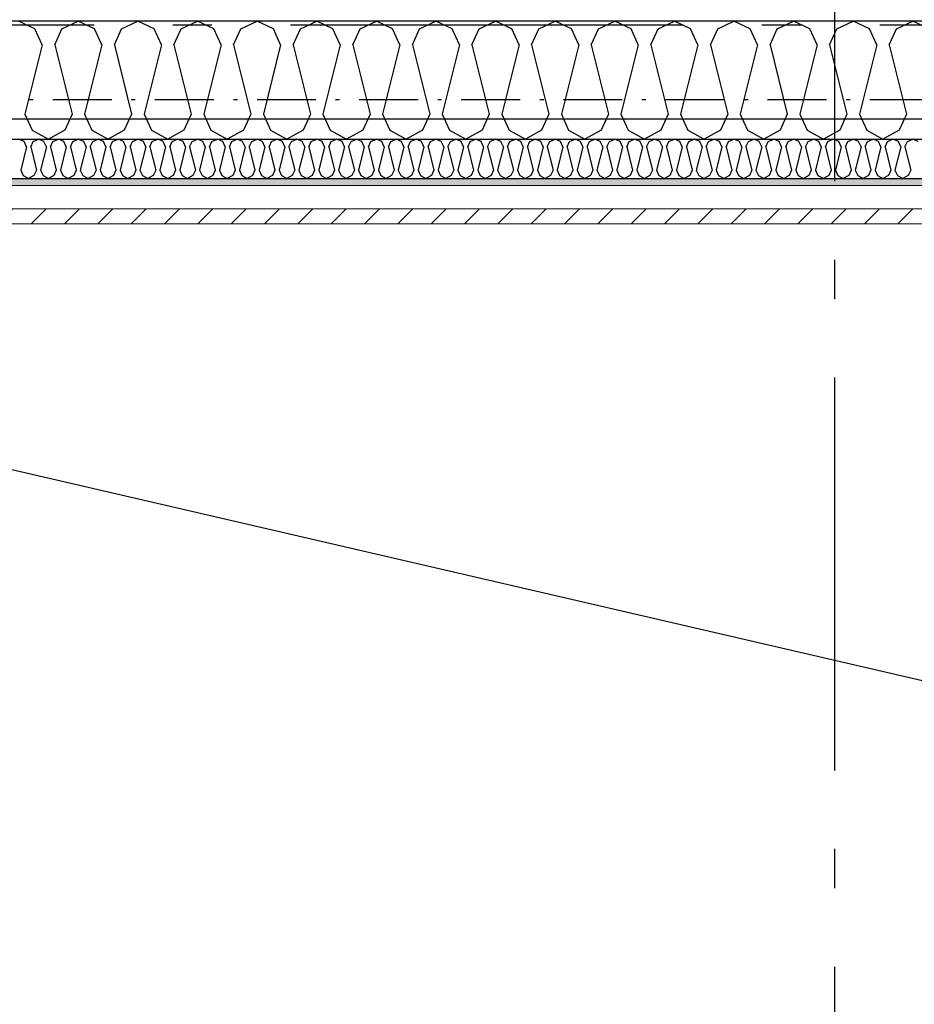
# Model space of a CAD drawing. Header units: millimetres. Extents: x -117798 to 93698, y -182207 to 252400.
# Tile 21 of 222: x -76105 to -74967, y -27063 to -25810. Entities that reach past the tile are written whole.
import ezdxf
from ezdxf.enums import TextEntityAlignment as Align

# ---------------------------------------------------------------- set-up
doc = ezdxf.new("R2010")
doc.units = ezdxf.units.MM
doc.header["$LTSCALE"] = 0.5
doc.header["$MEASUREMENT"] = 0
for name, pattern in [('Akselinje', [1500, 1000, -200, 100, -200]), ('Over snittplan', [260, 150, -50, 10, -50]), ('PLINE', [0])]:
    doc.linetypes.add(name, pattern=pattern)
for name, color, linetype in [('223- Bjelker', 7, 'Continuous'), ('232- Ikke-bærende yttervegger', 7, 'Continuous'), ('232- Ikke-bærende yttervegger (Skravur)', 7, 'Continuous'), ('235- Utvendig kledning og overflate (Skravur)(Nye konstruksjoner)', 7, 'Continuous'), ('256- Faste himlinger og overflatebehandling(Nye konstruksjoner)', 7, 'Continuous'), ('261- Primærkonstruksjon (tak)', 7, 'Continuous'), ('262- Taktekking(Nye konstruksjoner)', 7, 'Continuous'), ('82-- Modullinjer', 7, 'Continuous')]:
    doc.layers.add(name, color=color, linetype=linetype)
doc.layers.add('235- Utvendig kledning og overflate(Nye konstruksjoner)', color=7, linetype='Continuous', lineweight=0)
doc.styles.add('GENERATED_STYLE_4', font='arial.ttf')

# ---------------------------------------------------------------- blocks, each defined once
blk = doc.blocks.new('*X446')
at = {"layer": '232- Ikke-bærende yttervegger (Skravur)', "linetype": 'PLINE'}
for p, q in [((-76085.9, -25821.7), (-76106.6, -25811.9)), ((-76076.6, -25842.1), (-76085.9, -25821.7)), ((-76060.7, -25842.1), (-76051.5, -25821.7)), ((-76051.5, -25821.7), (-76030.7, -25811.9)), ((-76010, -25821.7), (-76030.7, -25811.9)), ((-76000.8, -25842.1), (-76010, -25821.7)), ((-75984.8, -25842.1), (-75975.6, -25821.7)), ((-75975.6, -25821.7), (-75954.9, -25811.9)), ((-75934.1, -25821.7), (-75954.9, -25811.9)), ((-75924.9, -25842.1), (-75934.1, -25821.7)), ((-75908.9, -25842.1), (-75899.7, -25821.7)), ((-75899.7, -25821.7), (-75879, -25811.9)), ((-75858.3, -25821.7), (-75879, -25811.9)), ((-75849, -25842.1), (-75858.3, -25821.7)), ((-75833.1, -25842.1), (-75823.8, -25821.7)), ((-75823.8, -25821.7), (-75803.1, -25811.9)), ((-75782.4, -25821.7), (-75803.1, -25811.9)), ((-75773.1, -25842.1), (-75782.4, -25821.7)), ((-75757.2, -25842.1), (-75747.9, -25821.7)), ((-75747.9, -25821.7), (-75727.2, -25811.9)), ((-75706.5, -25821.7), (-75727.2, -25811.9)), ((-75697.2, -25842.1), (-75706.5, -25821.7)), ((-75681.3, -25842.1), (-75672.1, -25821.7)), ((-75672.1, -25821.7), (-75651.3, -25811.9)), ((-75630.6, -25821.7), (-75651.3, -25811.9)), ((-75621.4, -25842.1), (-75630.6, -25821.7)), ((-75605.4, -25842.1), (-75596.2, -25821.7)), ((-75596.2, -25821.7), (-75575.5, -25811.9)), ((-75554.7, -25821.7), (-75575.5, -25811.9)), ((-75545.5, -25842.1), (-75554.7, -25821.7)), ((-75529.6, -25842.1), (-75520.3, -25821.7)), ((-75520.3, -25821.7), (-75499.6, -25811.9)), ((-75478.9, -25821.7), (-75499.6, -25811.9)), ((-75469.6, -25842.1), (-75478.9, -25821.7)), ((-75453.7, -25842.1), (-75444.4, -25821.7)), ((-75444.4, -25821.7), (-75423.7, -25811.9)), ((-75403, -25821.7), (-75423.7, -25811.9)), ((-75393.7, -25842.1), (-75403, -25821.7)), ((-75377.8, -25842.1), (-75368.5, -25821.7)), ((-75368.5, -25821.7), (-75347.8, -25811.9)), ((-75327.1, -25821.7), (-75347.8, -25811.9)), ((-75317.9, -25842.1), (-75327.1, -25821.7)), ((-75301.9, -25842.1), (-75292.7, -25821.7)), ((-75292.7, -25821.7), (-75271.9, -25811.9)), ((-75251.2, -25821.7), (-75271.9, -25811.9)), ((-75242, -25842.1), (-75251.2, -25821.7)), ((-75226, -25842.1), (-75216.8, -25821.7)), ((-75216.8, -25821.7), (-75196.1, -25811.9)), ((-75175.3, -25821.7), (-75196.1, -25811.9)), ((-75166.1, -25842.1), (-75175.3, -25821.7)), ((-75150.2, -25842.1), (-75140.9, -25821.7)), ((-75140.9, -25821.7), (-75120.2, -25811.9)), ((-75099.5, -25821.7), (-75120.2, -25811.9)), ((-75090.2, -25842.1), (-75099.5, -25821.7)), ((-75074.3, -25842.1), (-75065, -25821.7)), ((-75065, -25821.7), (-75044.3, -25811.9)), ((-75023.6, -25821.7), (-75044.3, -25811.9)), ((-75014.3, -25842.1), (-75023.6, -25821.7)), ((-74998.4, -25842.1), (-74989.2, -25821.7)), ((-74989.2, -25821.7), (-74968.4, -25811.9)), ((-74947.7, -25821.7), (-74968.4, -25811.9)), ((-76076.6, -25842.1), (-76098.6, -25930)), ((-76060.7, -25842.1), (-76038.7, -25930)), ((-76000.8, -25842.1), (-76022.8, -25930)), ((-75984.8, -25842.1), (-75962.8, -25930)), ((-75924.9, -25842.1), (-75946.9, -25930)), ((-75908.9, -25842.1), (-75886.9, -25930)), ((-75849, -25842.1), (-75871, -25930)), ((-75833.1, -25842.1), (-75811.1, -25930)), ((-75773.1, -25842.1), (-75795.1, -25930)), ((-75757.2, -25842.1), (-75735.2, -25930)), ((-75697.2, -25842.1), (-75719.2, -25930)), ((-75681.3, -25842.1), (-75659.3, -25930)), ((-75621.4, -25842.1), (-75643.4, -25930)), ((-75605.4, -25842.1), (-75583.4, -25930)), ((-75545.5, -25842.1), (-75567.5, -25930)), ((-75529.6, -25842.1), (-75507.6, -25930)), ((-75469.6, -25842.1), (-75491.6, -25930)), ((-75453.7, -25842.1), (-75431.7, -25930)), ((-75393.7, -25842.1), (-75415.7, -25930)), ((-75377.8, -25842.1), (-75355.8, -25930)), ((-75317.9, -25842.1), (-75339.9, -25930)), ((-75301.9, -25842.1), (-75279.9, -25930)), ((-75242, -25842.1), (-75264, -25930)), ((-75226, -25842.1), (-75204, -25930)), ((-75166.1, -25842.1), (-75188.1, -25930)), ((-75150.2, -25842.1), (-75128.2, -25930)), ((-75090.2, -25842.1), (-75112.2, -25930)), ((-75074.3, -25842.1), (-75052.3, -25930)), ((-75014.3, -25842.1), (-75036.3, -25930)), ((-74998.4, -25842.1), (-74976.4, -25930)), ((-76098.6, -25930), (-76089.4, -25950.4)), ((-76038.7, -25930), (-76048, -25950.4)), ((-76022.8, -25930), (-76013.5, -25950.4)), ((-75962.8, -25930), (-75972.1, -25950.4)), ((-75946.9, -25930), (-75937.6, -25950.4)), ((-75886.9, -25930), (-75896.2, -25950.4)), ((-75871, -25930), (-75861.8, -25950.4)), ((-75811.1, -25930), (-75820.3, -25950.4)), ((-75795.1, -25930), (-75785.9, -25950.4)), ((-75735.2, -25930), (-75744.4, -25950.4)), ((-75719.2, -25930), (-75710, -25950.4)), ((-75659.3, -25930), (-75668.6, -25950.4)), ((-75643.4, -25930), (-75634.1, -25950.4)), ((-75583.4, -25930), (-75592.7, -25950.4)), ((-75567.5, -25930), (-75558.2, -25950.4)), ((-75507.6, -25930), (-75516.8, -25950.4)), ((-75491.6, -25930), (-75482.4, -25950.4)), ((-75431.7, -25930), (-75440.9, -25950.4)), ((-75415.7, -25930), (-75406.5, -25950.4)), ((-75355.8, -25930), (-75365, -25950.4)), ((-75339.9, -25930), (-75330.6, -25950.4)), ((-75279.9, -25930), (-75289.2, -25950.4)), ((-75264, -25930), (-75254.7, -25950.4)), ((-75204, -25930), (-75213.3, -25950.4)), ((-75188.1, -25930), (-75178.8, -25950.4)), ((-75128.2, -25930), (-75137.4, -25950.4)), ((-75112.2, -25930), (-75103, -25950.4)), ((-75052.3, -25930), (-75061.5, -25950.4)), ((-75036.3, -25930), (-75027.1, -25950.4)), ((-74976.4, -25930), (-74985.6, -25950.4)), ((-76089.4, -25950.4), (-76068.7, -25961.9)), ((-76048, -25950.4), (-76068.7, -25961.9)), ((-76013.5, -25950.4), (-75992.8, -25961.9)), ((-75972.1, -25950.4), (-75992.8, -25961.9)), ((-75937.6, -25950.4), (-75916.9, -25961.9)), ((-75896.2, -25950.4), (-75916.9, -25961.9)), ((-75861.8, -25950.4), (-75841, -25961.9)), ((-75820.3, -25950.4), (-75841, -25961.9)), ((-75785.9, -25950.4), (-75765.2, -25961.9)), ((-75744.4, -25950.4), (-75765.2, -25961.9)), ((-75710, -25950.4), (-75689.3, -25961.9)), ((-75668.6, -25950.4), (-75689.3, -25961.9)), ((-75634.1, -25950.4), (-75613.4, -25961.9)), ((-75592.7, -25950.4), (-75613.4, -25961.9)), ((-75558.2, -25950.4), (-75537.5, -25961.9)), ((-75516.8, -25950.4), (-75537.5, -25961.9)), ((-75482.4, -25950.4), (-75461.6, -25961.9)), ((-75440.9, -25950.4), (-75461.6, -25961.9)), ((-75406.5, -25950.4), (-75385.8, -25961.9)), ((-75365, -25950.4), (-75385.8, -25961.9)), ((-75330.6, -25950.4), (-75309.9, -25961.9)), ((-75289.2, -25950.4), (-75309.9, -25961.9)), ((-75254.7, -25950.4), (-75234, -25961.9)), ((-75213.3, -25950.4), (-75234, -25961.9)), ((-75178.8, -25950.4), (-75158.1, -25961.9)), ((-75137.4, -25950.4), (-75158.1, -25961.9)), ((-75103, -25950.4), (-75082.2, -25961.9)), ((-75061.5, -25950.4), (-75082.2, -25961.9)), ((-75027.1, -25950.4), (-75006.4, -25961.9)), ((-74985.6, -25950.4), (-75006.4, -25961.9))]:
    blk.add_line(p, q, dxfattribs=at)
blk = doc.blocks.new('*X450')
at = {"layer": '235- Utvendig kledning og overflate (Skravur)(Nye konstruksjoner)', "linetype": 'PLINE'}
for p, q in [((-76099.7, -25965.2), (-76106.6, -25961.9)), ((-76096.6, -25972), (-76104, -26001.3)), ((-76096.6, -25972), (-76099.7, -25965.2)), ((-76091.3, -25972), (-76088.2, -25965.2)), ((-76091.3, -25972), (-76084, -26001.3)), ((-76088.2, -25965.2), (-76081.3, -25961.9)), ((-76074.4, -25965.2), (-76081.3, -25961.9)), ((-76071.3, -25972), (-76078.7, -26001.3)), ((-76071.3, -25972), (-76074.4, -25965.2)), ((-76066, -25972), (-76062.9, -25965.2)), ((-76066, -25972), (-76058.7, -26001.3)), ((-76062.9, -25965.2), (-76056, -25961.9)), ((-76049.1, -25965.2), (-76056, -25961.9)), ((-76046, -25972), (-76053.4, -26001.3)), ((-76046, -25972), (-76049.1, -25965.2)), ((-76040.7, -25972), (-76037.6, -25965.2)), ((-76040.7, -25972), (-76033.4, -26001.3)), ((-76037.6, -25965.2), (-76030.7, -25961.9)), ((-76023.8, -25965.2), (-76030.7, -25961.9)), ((-76020.7, -25972), (-76028.1, -26001.3)), ((-76020.7, -25972), (-76023.8, -25965.2)), ((-76015.4, -25972), (-76012.3, -25965.2)), ((-76015.4, -25972), (-76008.1, -26001.3)), ((-76012.3, -25965.2), (-76005.4, -25961.9)), ((-75998.5, -25965.2), (-76005.4, -25961.9)), ((-75995.5, -25972), (-76002.8, -26001.3)), ((-75995.5, -25972), (-75998.5, -25965.2)), ((-75990.1, -25972), (-75987.1, -25965.2)), ((-75990.1, -25972), (-75982.8, -26001.3)), ((-75987.1, -25965.2), (-75980.1, -25961.9)), ((-75973.2, -25965.2), (-75980.1, -25961.9)), ((-75970.2, -25972), (-75977.5, -26001.3)), ((-75970.2, -25972), (-75973.2, -25965.2)), ((-75964.8, -25972), (-75961.8, -25965.2)), ((-75964.8, -25972), (-75957.5, -26001.3)), ((-75961.8, -25965.2), (-75954.9, -25961.9)), ((-75947.9, -25965.2), (-75954.9, -25961.9)), ((-75944.9, -25972), (-75952.2, -26001.3)), ((-75944.9, -25972), (-75947.9, -25965.2)), ((-75939.6, -25972), (-75936.5, -25965.2)), ((-75939.6, -25972), (-75932.2, -26001.3)), ((-75936.5, -25965.2), (-75929.6, -25961.9)), ((-75922.7, -25965.2), (-75929.6, -25961.9)), ((-75919.6, -25972), (-75926.9, -26001.3)), ((-75919.6, -25972), (-75922.7, -25965.2)), ((-75914.3, -25972), (-75911.2, -25965.2)), ((-75914.3, -25972), (-75906.9, -26001.3)), ((-75911.2, -25965.2), (-75904.3, -25961.9)), ((-75897.4, -25965.2), (-75904.3, -25961.9)), ((-75894.3, -25972), (-75901.6, -26001.3)), ((-75894.3, -25972), (-75897.4, -25965.2)), ((-75889, -25972), (-75885.9, -25965.2)), ((-75889, -25972), (-75881.6, -26001.3)), ((-75885.9, -25965.2), (-75879, -25961.9)), ((-75872.1, -25965.2), (-75879, -25961.9)), ((-75869, -25972), (-75876.3, -26001.3)), ((-75869, -25972), (-75872.1, -25965.2)), ((-75863.7, -25972), (-75860.6, -25965.2)), ((-75863.7, -25972), (-75856.3, -26001.3)), ((-75860.6, -25965.2), (-75853.7, -25961.9)), ((-75846.8, -25965.2), (-75853.7, -25961.9)), ((-75843.7, -25972), (-75851, -26001.3)), ((-75843.7, -25972), (-75846.8, -25965.2)), ((-75838.4, -25972), (-75835.3, -25965.2)), ((-75838.4, -25972), (-75831, -26001.3)), ((-75835.3, -25965.2), (-75828.4, -25961.9)), ((-75821.5, -25965.2), (-75828.4, -25961.9)), ((-75818.4, -25972), (-75825.7, -26001.3)), ((-75818.4, -25972), (-75821.5, -25965.2)), ((-75813.1, -25972), (-75810, -25965.2)), ((-75813.1, -25972), (-75805.8, -26001.3)), ((-75810, -25965.2), (-75803.1, -25961.9)), ((-75796.2, -25965.2), (-75803.1, -25961.9)), ((-75793.1, -25972), (-75800.4, -26001.3)), ((-75793.1, -25972), (-75796.2, -25965.2)), ((-75787.8, -25972), (-75784.7, -25965.2)), ((-75787.8, -25972), (-75780.5, -26001.3)), ((-75784.7, -25965.2), (-75777.8, -25961.9)), ((-75770.9, -25965.2), (-75777.8, -25961.9)), ((-75767.8, -25972), (-75775.1, -26001.3)), ((-75767.8, -25972), (-75770.9, -25965.2)), ((-75762.5, -25972), (-75759.4, -25965.2)), ((-75762.5, -25972), (-75755.2, -26001.3)), ((-75759.4, -25965.2), (-75752.5, -25961.9)), ((-75745.6, -25965.2), (-75752.5, -25961.9)), ((-75742.5, -25972), (-75749.9, -26001.3)), ((-75742.5, -25972), (-75745.6, -25965.2)), ((-75737.2, -25972), (-75734.1, -25965.2)), ((-75737.2, -25972), (-75729.9, -26001.3)), ((-75734.1, -25965.2), (-75727.2, -25961.9)), ((-75720.3, -25965.2), (-75727.2, -25961.9)), ((-75717.2, -25972), (-75724.6, -26001.3)), ((-75717.2, -25972), (-75720.3, -25965.2)), ((-75711.9, -25972), (-75708.8, -25965.2)), ((-75711.9, -25972), (-75704.6, -26001.3)), ((-75708.8, -25965.2), (-75701.9, -25961.9)), ((-75695, -25965.2), (-75701.9, -25961.9)), ((-75691.9, -25972), (-75699.3, -26001.3)), ((-75691.9, -25972), (-75695, -25965.2)), ((-75686.6, -25972), (-75683.5, -25965.2)), ((-75686.6, -25972), (-75679.3, -26001.3)), ((-75683.5, -25965.2), (-75676.6, -25961.9)), ((-75669.7, -25965.2), (-75676.6, -25961.9)), ((-75666.6, -25972), (-75674, -26001.3)), ((-75666.6, -25972), (-75669.7, -25965.2)), ((-75661.3, -25972), (-75658.2, -25965.2)), ((-75661.3, -25972), (-75654, -26001.3)), ((-75658.2, -25965.2), (-75651.3, -25961.9)), ((-75644.4, -25965.2), (-75651.3, -25961.9)), ((-75641.3, -25972), (-75648.7, -26001.3)), ((-75641.3, -25972), (-75644.4, -25965.2)), ((-75636, -25972), (-75633, -25965.2)), ((-75636, -25972), (-75628.7, -26001.3)), ((-75633, -25965.2), (-75626, -25961.9)), ((-75619.1, -25965.2), (-75626, -25961.9)), ((-75616.1, -25972), (-75623.4, -26001.3)), ((-75616.1, -25972), (-75619.1, -25965.2)), ((-75610.7, -25972), (-75607.7, -25965.2)), ((-75610.7, -25972), (-75603.4, -26001.3)), ((-75607.7, -25965.2), (-75600.8, -25961.9)), ((-75593.8, -25965.2), (-75600.8, -25961.9)), ((-75590.8, -25972), (-75598.1, -26001.3)), ((-75590.8, -25972), (-75593.8, -25965.2)), ((-75585.4, -25972), (-75582.4, -25965.2)), ((-75585.4, -25972), (-75578.1, -26001.3)), ((-75582.4, -25965.2), (-75575.5, -25961.9)), ((-75568.6, -25965.2), (-75575.5, -25961.9)), ((-75565.5, -25972), (-75572.8, -26001.3)), ((-75565.5, -25972), (-75568.6, -25965.2)), ((-75560.2, -25972), (-75557.1, -25965.2)), ((-75560.2, -25972), (-75552.8, -26001.3)), ((-75557.1, -25965.2), (-75550.2, -25961.9)), ((-75543.3, -25965.2), (-75550.2, -25961.9)), ((-75540.2, -25972), (-75547.5, -26001.3)), ((-75540.2, -25972), (-75543.3, -25965.2)), ((-75534.9, -25972), (-75531.8, -25965.2)), ((-75534.9, -25972), (-75527.5, -26001.3)), ((-75531.8, -25965.2), (-75524.9, -25961.9)), ((-75518, -25965.2), (-75524.9, -25961.9)), ((-75514.9, -25972), (-75522.2, -26001.3)), ((-75514.9, -25972), (-75518, -25965.2)), ((-75509.6, -25972), (-75506.5, -25965.2)), ((-75509.6, -25972), (-75502.2, -26001.3)), ((-75506.5, -25965.2), (-75499.6, -25961.9)), ((-75492.7, -25965.2), (-75499.6, -25961.9)), ((-75489.6, -25972), (-75496.9, -26001.3)), ((-75489.6, -25972), (-75492.7, -25965.2)), ((-75484.3, -25972), (-75481.2, -25965.2)), ((-75484.3, -25972), (-75476.9, -26001.3)), ((-75481.2, -25965.2), (-75474.3, -25961.9)), ((-75467.4, -25965.2), (-75474.3, -25961.9)), ((-75464.3, -25972), (-75471.6, -26001.3)), ((-75464.3, -25972), (-75467.4, -25965.2)), ((-75459, -25972), (-75455.9, -25965.2)), ((-75459, -25972), (-75451.7, -26001.3)), ((-75455.9, -25965.2), (-75449, -25961.9)), ((-75442.1, -25965.2), (-75449, -25961.9)), ((-75439, -25972), (-75446.3, -26001.3)), ((-75439, -25972), (-75442.1, -25965.2)), ((-75433.7, -25972), (-75430.6, -25965.2)), ((-75433.7, -25972), (-75426.4, -26001.3)), ((-75430.6, -25965.2), (-75423.7, -25961.9)), ((-75416.8, -25965.2), (-75423.7, -25961.9)), ((-75413.7, -25972), (-75421, -26001.3)), ((-75413.7, -25972), (-75416.8, -25965.2)), ((-75408.4, -25972), (-75405.3, -25965.2)), ((-75408.4, -25972), (-75401.1, -26001.3)), ((-75405.3, -25965.2), (-75398.4, -25961.9)), ((-75391.5, -25965.2), (-75398.4, -25961.9)), ((-75388.4, -25972), (-75395.8, -26001.3)), ((-75388.4, -25972), (-75391.5, -25965.2)), ((-75383.1, -25972), (-75380, -25965.2)), ((-75383.1, -25972), (-75375.8, -26001.3)), ((-75380, -25965.2), (-75373.1, -25961.9)), ((-75366.2, -25965.2), (-75373.1, -25961.9)), ((-75363.1, -25972), (-75370.5, -26001.3)), ((-75363.1, -25972), (-75366.2, -25965.2)), ((-75357.8, -25972), (-75354.7, -25965.2)), ((-75357.8, -25972), (-75350.5, -26001.3)), ((-75354.7, -25965.2), (-75347.8, -25961.9)), ((-75340.9, -25965.2), (-75347.8, -25961.9)), ((-75337.8, -25972), (-75345.2, -26001.3)), ((-75337.8, -25972), (-75340.9, -25965.2)), ((-75332.5, -25972), (-75329.4, -25965.2)), ((-75332.5, -25972), (-75325.2, -26001.3)), ((-75329.4, -25965.2), (-75322.5, -25961.9)), ((-75315.6, -25965.2), (-75322.5, -25961.9)), ((-75312.5, -25972), (-75319.9, -26001.3)), ((-75312.5, -25972), (-75315.6, -25965.2)), ((-75307.2, -25972), (-75304.1, -25965.2)), ((-75307.2, -25972), (-75299.9, -26001.3)), ((-75304.1, -25965.2), (-75297.2, -25961.9)), ((-75290.3, -25965.2), (-75297.2, -25961.9)), ((-75287.2, -25972), (-75294.6, -26001.3)), ((-75287.2, -25972), (-75290.3, -25965.2)), ((-75281.9, -25972), (-75278.9, -25965.2)), ((-75281.9, -25972), (-75274.6, -26001.3)), ((-75278.9, -25965.2), (-75271.9, -25961.9)), ((-75265, -25965.2), (-75271.9, -25961.9)), ((-75262, -25972), (-75269.3, -26001.3)), ((-75262, -25972), (-75265, -25965.2)), ((-75256.6, -25972), (-75253.6, -25965.2)), ((-75256.6, -25972), (-75249.3, -26001.3)), ((-75253.6, -25965.2), (-75246.7, -25961.9)), ((-75239.7, -25965.2), (-75246.7, -25961.9)), ((-75236.7, -25972), (-75244, -26001.3)), ((-75236.7, -25972), (-75239.7, -25965.2)), ((-75231.3, -25972), (-75228.3, -25965.2)), ((-75231.3, -25972), (-75224, -26001.3)), ((-75228.3, -25965.2), (-75221.4, -25961.9)), ((-75214.5, -25965.2), (-75221.4, -25961.9)), ((-75211.4, -25972), (-75218.7, -26001.3)), ((-75211.4, -25972), (-75214.5, -25965.2)), ((-75206.1, -25972), (-75203, -25965.2)), ((-75206.1, -25972), (-75198.7, -26001.3)), ((-75203, -25965.2), (-75196.1, -25961.9)), ((-75189.2, -25965.2), (-75196.1, -25961.9)), ((-75186.1, -25972), (-75193.4, -26001.3)), ((-75186.1, -25972), (-75189.2, -25965.2)), ((-75180.8, -25972), (-75177.7, -25965.2)), ((-75180.8, -25972), (-75173.4, -26001.3)), ((-75177.7, -25965.2), (-75170.8, -25961.9)), ((-75163.9, -25965.2), (-75170.8, -25961.9)), ((-75160.8, -25972), (-75168.1, -26001.3)), ((-75160.8, -25972), (-75163.9, -25965.2)), ((-75155.5, -25972), (-75152.4, -25965.2)), ((-75155.5, -25972), (-75148.1, -26001.3)), ((-75152.4, -25965.2), (-75145.5, -25961.9)), ((-75138.6, -25965.2), (-75145.5, -25961.9)), ((-75135.5, -25972), (-75142.8, -26001.3)), ((-75135.5, -25972), (-75138.6, -25965.2)), ((-75130.2, -25972), (-75127.1, -25965.2)), ((-75130.2, -25972), (-75122.8, -26001.3)), ((-75127.1, -25965.2), (-75120.2, -25961.9)), ((-75113.3, -25965.2), (-75120.2, -25961.9)), ((-75110.2, -25972), (-75117.5, -26001.3)), ((-75110.2, -25972), (-75113.3, -25965.2)), ((-75104.9, -25972), (-75101.8, -25965.2)), ((-75104.9, -25972), (-75097.6, -26001.3)), ((-75101.8, -25965.2), (-75094.9, -25961.9)), ((-75088, -25965.2), (-75094.9, -25961.9)), ((-75084.9, -25972), (-75092.2, -26001.3)), ((-75084.9, -25972), (-75088, -25965.2)), ((-75079.6, -25972), (-75076.5, -25965.2)), ((-75079.6, -25972), (-75072.3, -26001.3)), ((-75076.5, -25965.2), (-75069.6, -25961.9)), ((-75062.7, -25965.2), (-75069.6, -25961.9)), ((-75059.6, -25972), (-75066.9, -26001.3)), ((-75059.6, -25972), (-75062.7, -25965.2)), ((-75054.3, -25972), (-75051.2, -25965.2)), ((-75054.3, -25972), (-75047, -26001.3)), ((-75051.2, -25965.2), (-75044.3, -25961.9)), ((-75037.4, -25965.2), (-75044.3, -25961.9)), ((-75034.3, -25972), (-75041.7, -26001.3)), ((-75034.3, -25972), (-75037.4, -25965.2)), ((-75029, -25972), (-75025.9, -25965.2)), ((-75029, -25972), (-75021.7, -26001.3)), ((-75025.9, -25965.2), (-75019, -25961.9)), ((-75012.1, -25965.2), (-75019, -25961.9)), ((-75009, -25972), (-75016.4, -26001.3)), ((-75009, -25972), (-75012.1, -25965.2)), ((-75003.7, -25972), (-75000.6, -25965.2)), ((-75003.7, -25972), (-74996.4, -26001.3)), ((-75000.6, -25965.2), (-74993.7, -25961.9)), ((-74986.8, -25965.2), (-74993.7, -25961.9)), ((-74983.7, -25972), (-74991.1, -26001.3)), ((-74983.7, -25972), (-74986.8, -25965.2)), ((-74978.4, -25972), (-74975.3, -25965.2)), ((-74978.4, -25972), (-74971.1, -26001.3)), ((-74975.3, -25965.2), (-74968.4, -25961.9)), ((-74961.5, -25965.2), (-74968.4, -25961.9)), ((-76104, -26001.3), (-76100.9, -26008.1)), ((-76100.9, -26008.1), (-76094, -26011.9)), ((-76087.1, -26008.1), (-76094, -26011.9)), ((-76084, -26001.3), (-76087.1, -26008.1)), ((-76078.7, -26001.3), (-76075.6, -26008.1)), ((-76075.6, -26008.1), (-76068.7, -26011.9)), ((-76061.8, -26008.1), (-76068.7, -26011.9)), ((-76058.7, -26001.3), (-76061.8, -26008.1)), ((-76053.4, -26001.3), (-76050.3, -26008.1)), ((-76050.3, -26008.1), (-76043.4, -26011.9)), ((-76036.5, -26008.1), (-76043.4, -26011.9)), ((-76033.4, -26001.3), (-76036.5, -26008.1)), ((-76028.1, -26001.3), (-76025, -26008.1)), ((-76025, -26008.1), (-76018.1, -26011.9)), ((-76011.2, -26008.1), (-76018.1, -26011.9)), ((-76008.1, -26001.3), (-76011.2, -26008.1)), ((-76002.8, -26001.3), (-75999.7, -26008.1)), ((-75999.7, -26008.1), (-75992.8, -26011.9)), ((-75985.9, -26008.1), (-75992.8, -26011.9)), ((-75982.8, -26001.3), (-75985.9, -26008.1)), ((-75977.5, -26001.3), (-75974.4, -26008.1)), ((-75974.4, -26008.1), (-75967.5, -26011.9)), ((-75960.6, -26008.1), (-75967.5, -26011.9)), ((-75957.5, -26001.3), (-75960.6, -26008.1)), ((-75952.2, -26001.3), (-75949.1, -26008.1)), ((-75949.1, -26008.1), (-75942.2, -26011.9)), ((-75935.3, -26008.1), (-75942.2, -26011.9)), ((-75932.2, -26001.3), (-75935.3, -26008.1)), ((-75926.9, -26001.3), (-75923.8, -26008.1)), ((-75923.8, -26008.1), (-75916.9, -26011.9)), ((-75910, -26008.1), (-75916.9, -26011.9)), ((-75906.9, -26001.3), (-75910, -26008.1)), ((-75901.6, -26001.3), (-75898.5, -26008.1)), ((-75898.5, -26008.1), (-75891.6, -26011.9)), ((-75884.7, -26008.1), (-75891.6, -26011.9)), ((-75881.6, -26001.3), (-75884.7, -26008.1)), ((-75876.3, -26001.3), (-75873.2, -26008.1)), ((-75873.2, -26008.1), (-75866.3, -26011.9)), ((-75859.4, -26008.1), (-75866.3, -26011.9)), ((-75856.3, -26001.3), (-75859.4, -26008.1)), ((-75851, -26001.3), (-75847.9, -26008.1)), ((-75847.9, -26008.1), (-75841, -26011.9)), ((-75834.1, -26008.1), (-75841, -26011.9)), ((-75831, -26001.3), (-75834.1, -26008.1)), ((-75825.7, -26001.3), (-75822.7, -26008.1)), ((-75822.7, -26008.1), (-75815.7, -26011.9)), ((-75808.8, -26008.1), (-75815.7, -26011.9)), ((-75805.8, -26001.3), (-75808.8, -26008.1)), ((-75800.4, -26001.3), (-75797.4, -26008.1)), ((-75797.4, -26008.1), (-75790.5, -26011.9)), ((-75783.5, -26008.1), (-75790.5, -26011.9)), ((-75780.5, -26001.3), (-75783.5, -26008.1)), ((-75775.1, -26001.3), (-75772.1, -26008.1)), ((-75772.1, -26008.1), (-75765.2, -26011.9)), ((-75758.3, -26008.1), (-75765.2, -26011.9)), ((-75755.2, -26001.3), (-75758.3, -26008.1)), ((-75749.9, -26001.3), (-75746.8, -26008.1)), ((-75746.8, -26008.1), (-75739.9, -26011.9)), ((-75733, -26008.1), (-75739.9, -26011.9)), ((-75729.9, -26001.3), (-75733, -26008.1)), ((-75724.6, -26001.3), (-75721.5, -26008.1)), ((-75721.5, -26008.1), (-75714.6, -26011.9)), ((-75707.7, -26008.1), (-75714.6, -26011.9)), ((-75704.6, -26001.3), (-75707.7, -26008.1)), ((-75699.3, -26001.3), (-75696.2, -26008.1)), ((-75696.2, -26008.1), (-75689.3, -26011.9)), ((-75682.4, -26008.1), (-75689.3, -26011.9)), ((-75679.3, -26001.3), (-75682.4, -26008.1)), ((-75674, -26001.3), (-75670.9, -26008.1)), ((-75670.9, -26008.1), (-75664, -26011.9)), ((-75657.1, -26008.1), (-75664, -26011.9)), ((-75654, -26001.3), (-75657.1, -26008.1)), ((-75648.7, -26001.3), (-75645.6, -26008.1)), ((-75645.6, -26008.1), (-75638.7, -26011.9)), ((-75631.8, -26008.1), (-75638.7, -26011.9)), ((-75628.7, -26001.3), (-75631.8, -26008.1)), ((-75623.4, -26001.3), (-75620.3, -26008.1)), ((-75620.3, -26008.1), (-75613.4, -26011.9)), ((-75606.5, -26008.1), (-75613.4, -26011.9)), ((-75603.4, -26001.3), (-75606.5, -26008.1)), ((-75598.1, -26001.3), (-75595, -26008.1)), ((-75595, -26008.1), (-75588.1, -26011.9)), ((-75581.2, -26008.1), (-75588.1, -26011.9)), ((-75578.1, -26001.3), (-75581.2, -26008.1)), ((-75572.8, -26001.3), (-75569.7, -26008.1)), ((-75569.7, -26008.1), (-75562.8, -26011.9)), ((-75555.9, -26008.1), (-75562.8, -26011.9)), ((-75552.8, -26001.3), (-75555.9, -26008.1)), ((-75547.5, -26001.3), (-75544.4, -26008.1)), ((-75544.4, -26008.1), (-75537.5, -26011.9)), ((-75530.6, -26008.1), (-75537.5, -26011.9)), ((-75527.5, -26001.3), (-75530.6, -26008.1)), ((-75522.2, -26001.3), (-75519.1, -26008.1)), ((-75519.1, -26008.1), (-75512.2, -26011.9)), ((-75505.3, -26008.1), (-75512.2, -26011.9)), ((-75502.2, -26001.3), (-75505.3, -26008.1)), ((-75496.9, -26001.3), (-75493.8, -26008.1)), ((-75493.8, -26008.1), (-75486.9, -26011.9)), ((-75480, -26008.1), (-75486.9, -26011.9)), ((-75476.9, -26001.3), (-75480, -26008.1)), ((-75471.6, -26001.3), (-75468.5, -26008.1)), ((-75468.5, -26008.1), (-75461.6, -26011.9)), ((-75454.7, -26008.1), (-75461.6, -26011.9)), ((-75451.7, -26001.3), (-75454.7, -26008.1)), ((-75446.3, -26001.3), (-75443.3, -26008.1)), ((-75443.3, -26008.1), (-75436.3, -26011.9)), ((-75429.4, -26008.1), (-75436.3, -26011.9)), ((-75426.4, -26001.3), (-75429.4, -26008.1)), ((-75421, -26001.3), (-75418, -26008.1)), ((-75418, -26008.1), (-75411.1, -26011.9)), ((-75404.1, -26008.1), (-75411.1, -26011.9)), ((-75401.1, -26001.3), (-75404.1, -26008.1)), ((-75395.8, -26001.3), (-75392.7, -26008.1)), ((-75392.7, -26008.1), (-75385.8, -26011.9)), ((-75378.9, -26008.1), (-75385.8, -26011.9)), ((-75375.8, -26001.3), (-75378.9, -26008.1)), ((-75370.5, -26001.3), (-75367.4, -26008.1)), ((-75367.4, -26008.1), (-75360.5, -26011.9)), ((-75353.6, -26008.1), (-75360.5, -26011.9)), ((-75350.5, -26001.3), (-75353.6, -26008.1)), ((-75345.2, -26001.3), (-75342.1, -26008.1)), ((-75342.1, -26008.1), (-75335.2, -26011.9)), ((-75328.3, -26008.1), (-75335.2, -26011.9)), ((-75325.2, -26001.3), (-75328.3, -26008.1)), ((-75319.9, -26001.3), (-75316.8, -26008.1)), ((-75316.8, -26008.1), (-75309.9, -26011.9)), ((-75303, -26008.1), (-75309.9, -26011.9)), ((-75299.9, -26001.3), (-75303, -26008.1)), ((-75294.6, -26001.3), (-75291.5, -26008.1)), ((-75291.5, -26008.1), (-75284.6, -26011.9)), ((-75277.7, -26008.1), (-75284.6, -26011.9)), ((-75274.6, -26001.3), (-75277.7, -26008.1)), ((-75269.3, -26001.3), (-75266.2, -26008.1)), ((-75266.2, -26008.1), (-75259.3, -26011.9)), ((-75252.4, -26008.1), (-75259.3, -26011.9)), ((-75249.3, -26001.3), (-75252.4, -26008.1)), ((-75244, -26001.3), (-75240.9, -26008.1)), ((-75240.9, -26008.1), (-75234, -26011.9)), ((-75227.1, -26008.1), (-75234, -26011.9)), ((-75224, -26001.3), (-75227.1, -26008.1)), ((-75218.7, -26001.3), (-75215.6, -26008.1)), ((-75215.6, -26008.1), (-75208.7, -26011.9)), ((-75201.8, -26008.1), (-75208.7, -26011.9)), ((-75198.7, -26001.3), (-75201.8, -26008.1)), ((-75193.4, -26001.3), (-75190.3, -26008.1)), ((-75190.3, -26008.1), (-75183.4, -26011.9)), ((-75176.5, -26008.1), (-75183.4, -26011.9)), ((-75173.4, -26001.3), (-75176.5, -26008.1)), ((-75168.1, -26001.3), (-75165, -26008.1)), ((-75165, -26008.1), (-75158.1, -26011.9)), ((-75151.2, -26008.1), (-75158.1, -26011.9)), ((-75148.1, -26001.3), (-75151.2, -26008.1)), ((-75142.8, -26001.3), (-75139.7, -26008.1)), ((-75139.7, -26008.1), (-75132.8, -26011.9)), ((-75125.9, -26008.1), (-75132.8, -26011.9)), ((-75122.8, -26001.3), (-75125.9, -26008.1)), ((-75117.5, -26001.3), (-75114.4, -26008.1)), ((-75114.4, -26008.1), (-75107.5, -26011.9)), ((-75100.6, -26008.1), (-75107.5, -26011.9)), ((-75097.6, -26001.3), (-75100.6, -26008.1)), ((-75092.2, -26001.3), (-75089.2, -26008.1)), ((-75089.2, -26008.1), (-75082.2, -26011.9)), ((-75075.3, -26008.1), (-75082.2, -26011.9)), ((-75072.3, -26001.3), (-75075.3, -26008.1)), ((-75066.9, -26001.3), (-75063.9, -26008.1)), ((-75063.9, -26008.1), (-75057, -26011.9)), ((-75050, -26008.1), (-75057, -26011.9)), ((-75047, -26001.3), (-75050, -26008.1)), ((-75041.7, -26001.3), (-75038.6, -26008.1)), ((-75038.6, -26008.1), (-75031.7, -26011.9)), ((-75024.8, -26008.1), (-75031.7, -26011.9)), ((-75021.7, -26001.3), (-75024.8, -26008.1)), ((-75016.4, -26001.3), (-75013.3, -26008.1)), ((-75013.3, -26008.1), (-75006.4, -26011.9)), ((-74999.5, -26008.1), (-75006.4, -26011.9)), ((-74996.4, -26001.3), (-74999.5, -26008.1)), ((-74991.1, -26001.3), (-74988, -26008.1)), ((-74988, -26008.1), (-74981.1, -26011.9)), ((-74974.2, -26008.1), (-74981.1, -26011.9)), ((-74971.1, -26001.3), (-74974.2, -26008.1))]:
    blk.add_line(p, q, dxfattribs=at)
blk = doc.blocks.new('Standard grid marker[203]', base_point=(20939.5, -25816.9))
at = {"layer": '82-- Modullinjer', "linetype": 'Akselinje'}
blk.add_line((20739.5, -25816.9), (-81321.3, -25816.9), dxfattribs=at)
at = {"layer": '82-- Modullinjer', "style": 'GENERATED_STYLE_4'}
for tag, p in [('AC_MarkerText_1_0', (21062, -25856.9)), ('AC_MarkerText_1_1', (-81898.8, -25856.9))]:
    blk.add_attdef(tag, text='', height=175, rotation=90, dxfattribs=at).set_placement(p, align=Align.TOP_CENTER)
blk = doc.blocks.new('Standard grid marker[209]', base_point=(-75068.2, 26434.4))
at = {"layer": '82-- Modullinjer', "linetype": 'Akselinje'}
blk.add_line((-75068.2, 26234.4), (-75068.2, -50374.4), dxfattribs=at)
at = {"layer": '82-- Modullinjer', "style": 'GENERATED_STYLE_4'}
for tag, p in [('AC_MarkerText_1_0', (-75195.7, 26644.4)), ('AC_MarkerText_1_1', (-75195.7, -50864.4))]:
    blk.add_attdef(tag, text='', height=175, rotation=90, dxfattribs=at).set_placement(p, align=Align.TOP_CENTER)

msp = doc.modelspace()

# ---------------------------------------------------------------- hatches: boundary and pattern name
at = {"layer": '235- Utvendig kledning og overflate (Skravur)(Nye konstruksjoner)', "linetype": 'Continuous'}
h = msp.add_hatch(dxfattribs=at)
h.set_pattern_fill('Prikker_tett', color=256, style=0, pattern_type=2)
h.set_pattern_definition([(0, (0, 0), (0, 43.30127), [0, -25]), (0, (12.5, 21.65), (0, 43.30127), [0, -25])])
h.paths.add_polyline_path([(-77418.2, -26020.9), (-68871.2, -26020.9), (-68863.9, -26011.9), (-77418.2, -26011.9)])
h = msp.add_hatch(dxfattribs=at)
h.set_pattern_fill('Skrålinjer_1', color=256, style=0, pattern_type=2)
h.set_pattern_definition([(45, (0, 0), (-21.213203, 21.213203), [])])
h.paths.add_polyline_path([(-77418.2, -26069.9), (-68911.2, -26069.9), (-68895.7, -26050.9), (-77418.2, -26050.9)])

# ---------------------------------------------------------------- linework, layer by layer
at = {"layer": '223- Bjelker', "linetype": 'Over snittplan'}
msp.add_line((-64288.2, -25911.9), (-77768.2, -25911.9), dxfattribs=at)
at = {"layer": '232- Ikke-bærende yttervegger', "linetype": 'PLINE', "flags": 128}
for points in [[(-68773.2, -25811.9), (-77768.2, -25811.9)], [(-77768.2, -25961.9), (-68573.2, -25961.9)]]:
    msp.add_lwpolyline(points, dxfattribs=at)
at = {"layer": '235- Utvendig kledning og overflate(Nye konstruksjoner)', "linetype": 'PLINE'}
for p, q in [((-77418.2, -26011.9), (-68863.9, -26011.9)), ((-77418.2, -26020.9), (-68871.2, -26020.9)), ((-77418.2, -26050.9), (-68895.7, -26050.9))]:
    msp.add_line(p, q, dxfattribs=at)
at = {"layer": '235- Utvendig kledning og overflate(Nye konstruksjoner)', "linetype": 'PLINE', "flags": 128}
for points in [[(-68823.2, -25961.9), (-77418.2, -25961.9)], [(-77418.2, -26069.9), (-68911.2, -26069.9)]]:
    msp.add_lwpolyline(points, dxfattribs=at)
at = {"layer": '256- Faste himlinger og overflatebehandling(Nye konstruksjoner)', "linetype": 'PLINE', "flags": 128}
msp.add_lwpolyline([(-77218.2, -25936.2), (-69600.7, -25936.2)], dxfattribs=at)
at = {"layer": '261- Primærkonstruksjon (tak)', "linetype": 'PLINE', "flags": 128}
msp.add_lwpolyline([(-76618.2, -25961.9), (-69600.7, -25961.9)], dxfattribs=at)
at = {"layer": '262- Taktekking(Nye konstruksjoner)', "linetype": 'PLINE'}
msp.add_line((-68823.2, -28071.9), (-77718.2, -26011.9), dxfattribs=at)
at = {"layer": '262- Taktekking(Nye konstruksjoner)', "linetype": 'PLINE', "flags": 128}
msp.add_lwpolyline([(-77718.2, -26011.9), (-68823.2, -26011.9)], dxfattribs=at)

# ---------------------------------------------------------------- block references
at = {"layer": '232- Ikke-bærende yttervegger'}
msp.add_blockref('*X446', (0, 0), dxfattribs=at)
at = {"layer": '235- Utvendig kledning og overflate(Nye konstruksjoner)'}
msp.add_blockref('*X450', (0, 0), dxfattribs=at)
at = {"layer": '82-- Modullinjer', "linetype": 'PLINE'}
for name, p in [('Standard grid marker[209]', (-75068.2, 26434.4)), ('Standard grid marker[203]', (20939.5, -25816.9))]:
    msp.add_blockref(name, p, dxfattribs=at)

doc.saveas('drawing.dxf')
